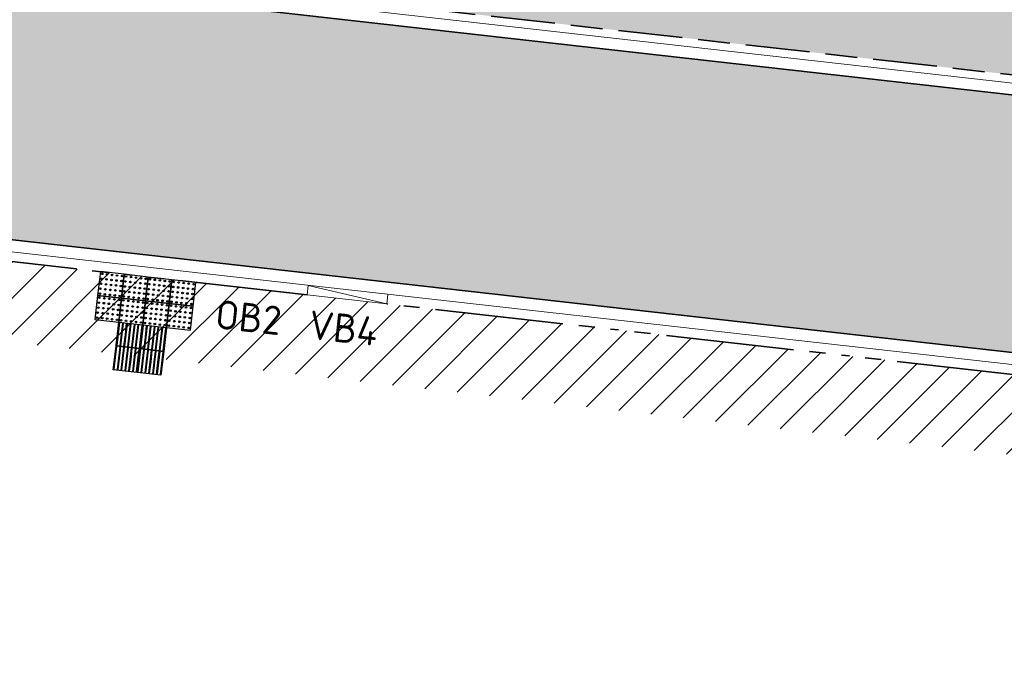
# Model space of a CAD drawing. Header units: metres. Extents: x 196651 to 397723, y 354703 to 710691.
# Tile 206 of 256: x 198076 to 198088, y 356098 to 356106. Entities that reach past the tile are written whole.
import ezdxf
from ezdxf.enums import TextEntityAlignment as Align

# ---------------------------------------------------------------- set-up
doc = ezdxf.new("R2010")
doc.units = ezdxf.units.M
doc.header["$MEASUREMENT"] = 0
doc.linetypes.add('VH-OPSLUITBAND_100X200', pattern=[16, 8, -2, 4, -2])
doc.linetypes.add('VH-RIJWIELPADBAND_410X225', pattern=[28, 16, -2, 2, -2, 0, -2, 2, -2])
for name, color, linetype, lineweight in [('N-WE-GR-GRAS_BERM-A', 86, 'Continuous', 5), ('N-WE-VH-GOOT_TEGEL-G', 170, 'Continuous', 35), ('N-WE-VH-KANTOPSLUITING_OPSLUITBAND_100X200-G', 5, 'VH-OPSLUITBAND_100X200', 35), ('N-WE-VH-KANTOPSLUITING_RIJWIELPADBAND_410X250-G', 5, 'VH-RIJWIELPADBAND_410X225', 35), ('N-WE-VH-KANTOPSLUITING_TEKST-T', 7, 'VH-OPSLUITBAND_100X200', 35), ('N-WE-VH-KANTVERHARDING-G', 1, 'Continuous', 5), ('N-WE-VH-VERHARDING_HERSTRATEN-A', 252, 'Continuous', 5), ('N-WE-VH-VERKEERSTEGEL-GELEIDETEGEL-S', 5, 'Continuous', 25), ('N-WE-VH-VERKEERSTEGEL-NOPPENTEGEL-S', 5, 'Continuous', 25)]:
    doc.layers.add(name, color=color, linetype=linetype, lineweight=lineweight)
doc.layers.add('N-WE-VH-VERHARDING_ASFALT_DEKLAAG-G_ROOD', color=7, linetype='Continuous', lineweight=5, true_color=0xbf4040)
doc.styles.add('NLCS-ISO', font='NLCS-ISO.ttf')

# ---------------------------------------------------------------- blocks, each defined once
blk = doc.blocks.new('TEKST TB')
at = {"style": 'NLCS-ISO'}
blk.add_attdef('TEKST_TROTTOIRBANDEN', text='', height=0.36, rotation=0.340705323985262, dxfattribs=at).set_placement((0, 0), align=Align.BOTTOM_CENTER)
blk = doc.blocks.new('*U1818')
at = {"flags": 128}
for points in [[(4.996003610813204e-16, 0.3), (4.996003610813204e-16, 0.6000000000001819), (0.3000000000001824, 0.6000000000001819), (0.3000000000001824, 0.3000000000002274)], [(0.3000000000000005, 0.3), (0.3000000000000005, 0.6000000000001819), (0.6000000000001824, 0.6000000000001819), (0.6000000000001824, 0.3000000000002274)], [(4.996003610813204e-16, -5.048709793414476e-29), (4.996003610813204e-16, 0.3000000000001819), (0.3000000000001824, 0.3000000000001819), (0.3000000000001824, 2.27373675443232e-13)], [(0.3000000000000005, -5.048709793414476e-29), (0.3000000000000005, 0.3000000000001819), (0.6000000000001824, 0.3000000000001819), (0.6000000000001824, 2.27373675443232e-13)]]:
    blk.add_lwpolyline(points, close=True, dxfattribs=at)
for points in [[(0.004500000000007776, 0.5954999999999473, -0.4142135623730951), (0.007000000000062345, 0.5980000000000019), (0.1475000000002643, 0.5980000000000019)], [(0.1475000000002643, 0.5930000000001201), (0.007000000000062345, 0.5930000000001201, -0.414213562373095), (0.004500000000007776, 0.5955000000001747), (0.004500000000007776, 0.5954999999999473)], [(0.004500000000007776, 0.547000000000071, -0.4142135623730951), (0.007000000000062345, 0.5495000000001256), (0.1475000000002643, 0.5495000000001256)], [(0.1475000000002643, 0.5445000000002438), (0.007000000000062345, 0.5445000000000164, -0.414213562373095), (0.004500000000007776, 0.547000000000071), (0.004500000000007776, 0.547000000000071)], [(0.004500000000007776, 0.4984999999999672, -0.4142135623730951), (0.007000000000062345, 0.5010000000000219), (0.1475000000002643, 0.5010000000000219)], [(0.1475000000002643, 0.4960000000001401), (0.007000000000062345, 0.4960000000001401, -0.414213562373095), (0.004500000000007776, 0.4985000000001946), (0.004500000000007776, 0.4984999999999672)], [(0.1475000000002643, 0.5980000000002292), (0.2930000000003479, 0.5980000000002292, -0.4142135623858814), (0.2955000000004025, 0.5955000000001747), (0.2955000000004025, 0.5955000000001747, -0.4142135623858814), (0.2930000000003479, 0.5930000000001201), (0.1475000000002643, 0.5930000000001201)], [(0.1475000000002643, 0.5495000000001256), (0.2930000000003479, 0.5495000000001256, -0.4142135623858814), (0.2955000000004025, 0.547000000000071), (0.2955000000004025, 0.5470000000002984, -0.4142135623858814), (0.2930000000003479, 0.5445000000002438), (0.1475000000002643, 0.5445000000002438)], [(0.1475000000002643, 0.5010000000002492), (0.2930000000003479, 0.5010000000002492, -0.4142135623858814), (0.2955000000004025, 0.4985000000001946), (0.2955000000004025, 0.4985000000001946, -0.4142135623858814), (0.2930000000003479, 0.4960000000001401), (0.1475000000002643, 0.4960000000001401)], [(0.3045000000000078, 0.5954999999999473, -0.4142135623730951), (0.3070000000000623, 0.5980000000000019), (0.4475000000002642, 0.5980000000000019)], [(0.4475000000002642, 0.5930000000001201), (0.3070000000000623, 0.5930000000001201, -0.414213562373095), (0.3045000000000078, 0.5955000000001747), (0.3045000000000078, 0.5954999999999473)], [(0.3045000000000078, 0.547000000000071, -0.4142135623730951), (0.3070000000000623, 0.5495000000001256), (0.4475000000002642, 0.5495000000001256)], [(0.4475000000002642, 0.5445000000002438), (0.3070000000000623, 0.5445000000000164, -0.414213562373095), (0.3045000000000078, 0.547000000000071), (0.3045000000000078, 0.547000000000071)], [(0.3045000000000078, 0.4984999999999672, -0.4142135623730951), (0.3070000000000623, 0.5010000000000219), (0.4475000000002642, 0.5010000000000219)], [(0.4475000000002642, 0.4960000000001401), (0.3070000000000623, 0.4960000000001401, -0.414213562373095), (0.3045000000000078, 0.4985000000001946), (0.3045000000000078, 0.4984999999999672)], [(0.4475000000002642, 0.5980000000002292), (0.5930000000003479, 0.5980000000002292, -0.4142135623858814), (0.5955000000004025, 0.5955000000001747), (0.5955000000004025, 0.5955000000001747, -0.4142135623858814), (0.5930000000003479, 0.5930000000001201), (0.4475000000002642, 0.5930000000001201)], [(0.4475000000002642, 0.5495000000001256), (0.5930000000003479, 0.5495000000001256, -0.4142135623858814), (0.5955000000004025, 0.547000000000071), (0.5955000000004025, 0.5470000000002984, -0.4142135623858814), (0.5930000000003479, 0.5445000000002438), (0.4475000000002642, 0.5445000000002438)], [(0.4475000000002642, 0.5010000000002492), (0.5930000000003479, 0.5010000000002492, -0.4142135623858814), (0.5955000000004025, 0.4985000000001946), (0.5955000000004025, 0.4985000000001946, -0.4142135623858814), (0.5930000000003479, 0.4960000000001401), (0.4475000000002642, 0.4960000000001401)], [(0.004500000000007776, 0.4500000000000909, -0.4142135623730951), (0.007000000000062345, 0.4525000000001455), (0.1475000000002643, 0.4525000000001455)], [(0.1475000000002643, 0.4475000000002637), (0.007000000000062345, 0.4475000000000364, -0.414213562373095), (0.004500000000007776, 0.4500000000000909), (0.004500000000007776, 0.4500000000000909)], [(0.004500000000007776, 0.4014999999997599, -0.4142135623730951), (0.007000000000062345, 0.4039999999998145), (0.1475000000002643, 0.4040000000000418)], [(0.1475000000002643, 0.3990000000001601), (0.007000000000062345, 0.3989999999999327, -0.414213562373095), (0.004500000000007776, 0.4014999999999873), (0.004500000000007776, 0.4014999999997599)], [(0.1475000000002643, 0.4525000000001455), (0.2930000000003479, 0.4525000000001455, -0.4142135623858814), (0.2955000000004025, 0.4500000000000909), (0.2955000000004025, 0.4500000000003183, -0.4142135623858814), (0.2930000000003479, 0.4475000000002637), (0.1475000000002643, 0.4475000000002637)], [(0.1475000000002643, 0.4040000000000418), (0.2930000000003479, 0.4040000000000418, -0.4142135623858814), (0.2955000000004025, 0.4014999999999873), (0.2955000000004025, 0.4015000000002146, -0.4142135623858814), (0.2930000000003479, 0.3990000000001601), (0.1475000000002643, 0.3990000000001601)], [(0.3045000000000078, 0.4500000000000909, -0.4142135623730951), (0.3070000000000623, 0.4525000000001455), (0.4475000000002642, 0.4525000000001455)], [(0.4475000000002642, 0.4475000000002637), (0.3070000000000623, 0.4475000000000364, -0.414213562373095), (0.3045000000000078, 0.4500000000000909), (0.3045000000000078, 0.4500000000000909)], [(0.3045000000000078, 0.4014999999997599, -0.4142135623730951), (0.3070000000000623, 0.4039999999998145), (0.4475000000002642, 0.4040000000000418)], [(0.4475000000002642, 0.3990000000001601), (0.3070000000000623, 0.3989999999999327, -0.414213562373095), (0.3045000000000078, 0.4014999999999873), (0.3045000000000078, 0.4014999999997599)], [(0.4475000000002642, 0.4525000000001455), (0.5930000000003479, 0.4525000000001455, -0.4142135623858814), (0.5955000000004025, 0.4500000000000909), (0.5955000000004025, 0.4500000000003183, -0.4142135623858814), (0.5930000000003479, 0.4475000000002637), (0.4475000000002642, 0.4475000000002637)], [(0.4475000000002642, 0.4040000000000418), (0.5930000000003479, 0.4040000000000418, -0.4142135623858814), (0.5955000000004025, 0.4014999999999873), (0.5955000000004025, 0.4015000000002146, -0.4142135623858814), (0.5930000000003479, 0.3990000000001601), (0.4475000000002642, 0.3990000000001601)], [(0.004500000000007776, 0.3529999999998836, -0.4142135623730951), (0.007000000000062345, 0.3554999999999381), (0.1475000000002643, 0.3554999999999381)], [(0.1475000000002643, 0.3505000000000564), (0.007000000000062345, 0.350499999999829, -0.414213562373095), (0.004500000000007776, 0.3529999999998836), (0.004500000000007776, 0.3529999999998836)], [(0.004500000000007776, 0.3044999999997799, -0.4142135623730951), (0.007000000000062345, 0.3069999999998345), (0.1475000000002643, 0.3070000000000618)], [(0.1475000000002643, 0.3019999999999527), (0.007000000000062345, 0.3019999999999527, -0.414213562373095), (0.004500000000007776, 0.3045000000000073), (0.004500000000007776, 0.3044999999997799)], [(0.004500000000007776, 0.2954999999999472, -0.4142135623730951), (0.007000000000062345, 0.2980000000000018), (0.1475000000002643, 0.2980000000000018)], [(0.1475000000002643, 0.2930000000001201), (0.007000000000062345, 0.2930000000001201, -0.414213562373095), (0.004500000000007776, 0.2955000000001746), (0.004500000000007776, 0.2954999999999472)], [(0.004500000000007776, 0.2470000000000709, -0.4142135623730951), (0.007000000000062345, 0.2495000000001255), (0.1475000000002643, 0.2495000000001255)], [(0.1475000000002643, 0.2445000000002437), (0.007000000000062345, 0.2445000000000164, -0.414213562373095), (0.004500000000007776, 0.2470000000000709), (0.004500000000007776, 0.2470000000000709)], [(0.1475000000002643, 0.3554999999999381), (0.2930000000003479, 0.3555000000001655, -0.4142135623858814), (0.2955000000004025, 0.3530000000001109), (0.2955000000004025, 0.3530000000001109, -0.4142135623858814), (0.2930000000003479, 0.3505000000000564), (0.1475000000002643, 0.3505000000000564)], [(0.1475000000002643, 0.3070000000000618), (0.2930000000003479, 0.3070000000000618, -0.4142135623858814), (0.2955000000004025, 0.3045000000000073), (0.2955000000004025, 0.3045000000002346, -0.4142135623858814), (0.2930000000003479, 0.3020000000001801), (0.1475000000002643, 0.3019999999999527)], [(0.1475000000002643, 0.2980000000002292), (0.2930000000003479, 0.2980000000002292, -0.4142135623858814), (0.2955000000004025, 0.2955000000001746), (0.2955000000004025, 0.2955000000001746, -0.4142135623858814), (0.2930000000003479, 0.2930000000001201), (0.1475000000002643, 0.2930000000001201)], [(0.1475000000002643, 0.2495000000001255), (0.2930000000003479, 0.2495000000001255, -0.4142135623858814), (0.2955000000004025, 0.2470000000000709), (0.2955000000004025, 0.2470000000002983, -0.4142135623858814), (0.2930000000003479, 0.2445000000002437), (0.1475000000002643, 0.2445000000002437)], [(0.3045000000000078, 0.3529999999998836, -0.4142135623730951), (0.3070000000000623, 0.3554999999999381), (0.4475000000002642, 0.3554999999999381)], [(0.4475000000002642, 0.3505000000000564), (0.3070000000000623, 0.350499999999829, -0.414213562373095), (0.3045000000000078, 0.3529999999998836), (0.3045000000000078, 0.3529999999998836)], [(0.3045000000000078, 0.3044999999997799, -0.4142135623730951), (0.3070000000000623, 0.3069999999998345), (0.4475000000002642, 0.3070000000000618)], [(0.4475000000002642, 0.3019999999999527), (0.3070000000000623, 0.3019999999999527, -0.414213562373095), (0.3045000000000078, 0.3045000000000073), (0.3045000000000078, 0.3044999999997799)], [(0.3045000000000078, 0.2954999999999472, -0.4142135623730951), (0.3070000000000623, 0.2980000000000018), (0.4475000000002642, 0.2980000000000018)], [(0.4475000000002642, 0.2930000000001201), (0.3070000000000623, 0.2930000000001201, -0.414213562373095), (0.3045000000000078, 0.2955000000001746), (0.3045000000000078, 0.2954999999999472)], [(0.3045000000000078, 0.2470000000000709, -0.4142135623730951), (0.3070000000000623, 0.2495000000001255), (0.4475000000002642, 0.2495000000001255)], [(0.4475000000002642, 0.2445000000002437), (0.3070000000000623, 0.2445000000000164, -0.414213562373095), (0.3045000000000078, 0.2470000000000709), (0.3045000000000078, 0.2470000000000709)], [(0.4475000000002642, 0.3554999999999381), (0.5930000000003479, 0.3555000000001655, -0.4142135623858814), (0.5955000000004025, 0.3530000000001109), (0.5955000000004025, 0.3530000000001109, -0.4142135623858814), (0.5930000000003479, 0.3505000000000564), (0.4475000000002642, 0.3505000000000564)], [(0.4475000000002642, 0.3070000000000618), (0.5930000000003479, 0.3070000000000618, -0.4142135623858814), (0.5955000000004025, 0.3045000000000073), (0.5955000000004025, 0.3045000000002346, -0.4142135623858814), (0.5930000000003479, 0.3020000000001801), (0.4475000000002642, 0.3019999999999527)], [(0.4475000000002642, 0.2980000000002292), (0.5930000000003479, 0.2980000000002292, -0.4142135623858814), (0.5955000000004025, 0.2955000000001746), (0.5955000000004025, 0.2955000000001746, -0.4142135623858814), (0.5930000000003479, 0.2930000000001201), (0.4475000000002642, 0.2930000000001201)], [(0.4475000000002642, 0.2495000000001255), (0.5930000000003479, 0.2495000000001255, -0.4142135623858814), (0.5955000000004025, 0.2470000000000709), (0.5955000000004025, 0.2470000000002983, -0.4142135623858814), (0.5930000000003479, 0.2445000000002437), (0.4475000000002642, 0.2445000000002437)], [(0.004500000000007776, 0.1984999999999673, -0.4142135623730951), (0.007000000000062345, 0.2010000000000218), (0.1475000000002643, 0.2010000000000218)], [(0.1475000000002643, 0.1960000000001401), (0.007000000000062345, 0.1960000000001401, -0.414213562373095), (0.004500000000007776, 0.1985000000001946), (0.004500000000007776, 0.1984999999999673)], [(0.004500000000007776, 0.1500000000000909, -0.4142135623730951), (0.007000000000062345, 0.1525000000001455), (0.1475000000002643, 0.1525000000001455)], [(0.1475000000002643, 0.1475000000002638), (0.007000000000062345, 0.1475000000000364, -0.414213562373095), (0.004500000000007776, 0.1500000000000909), (0.004500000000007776, 0.1500000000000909)], [(0.1475000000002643, 0.2010000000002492), (0.2930000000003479, 0.2010000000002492, -0.4142135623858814), (0.2955000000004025, 0.1985000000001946), (0.2955000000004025, 0.1985000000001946, -0.4142135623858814), (0.2930000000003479, 0.1960000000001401), (0.1475000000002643, 0.1960000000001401)], [(0.1475000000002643, 0.1525000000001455), (0.2930000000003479, 0.1525000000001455, -0.4142135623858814), (0.2955000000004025, 0.1500000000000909), (0.2955000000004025, 0.1500000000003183, -0.4142135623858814), (0.2930000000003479, 0.1475000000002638), (0.1475000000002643, 0.1475000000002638)], [(0.3045000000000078, 0.1984999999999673, -0.4142135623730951), (0.3070000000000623, 0.2010000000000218), (0.4475000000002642, 0.2010000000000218)], [(0.4475000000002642, 0.1960000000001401), (0.3070000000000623, 0.1960000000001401, -0.414213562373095), (0.3045000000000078, 0.1985000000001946), (0.3045000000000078, 0.1984999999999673)], [(0.3045000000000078, 0.1500000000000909, -0.4142135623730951), (0.3070000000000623, 0.1525000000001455), (0.4475000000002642, 0.1525000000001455)], [(0.4475000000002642, 0.1475000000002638), (0.3070000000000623, 0.1475000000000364, -0.414213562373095), (0.3045000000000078, 0.1500000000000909), (0.3045000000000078, 0.1500000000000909)], [(0.4475000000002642, 0.2010000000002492), (0.5930000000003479, 0.2010000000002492, -0.4142135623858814), (0.5955000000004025, 0.1985000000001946), (0.5955000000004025, 0.1985000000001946, -0.4142135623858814), (0.5930000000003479, 0.1960000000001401), (0.4475000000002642, 0.1960000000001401)], [(0.4475000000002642, 0.1525000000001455), (0.5930000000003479, 0.1525000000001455, -0.4142135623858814), (0.5955000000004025, 0.1500000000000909), (0.5955000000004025, 0.1500000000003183, -0.4142135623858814), (0.5930000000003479, 0.1475000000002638), (0.4475000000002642, 0.1475000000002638)], [(0.004500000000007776, 0.1014999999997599, -0.4142135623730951), (0.007000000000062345, 0.1039999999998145), (0.1475000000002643, 0.1040000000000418)], [(0.1475000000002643, 0.09900000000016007), (0.007000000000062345, 0.0989999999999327, -0.414213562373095), (0.004500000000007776, 0.1014999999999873), (0.004500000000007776, 0.1014999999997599)], [(0.004500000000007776, 0.05299999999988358, -0.4142135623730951), (0.007000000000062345, 0.05549999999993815), (0.1475000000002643, 0.05549999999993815)], [(0.1475000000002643, 0.05050000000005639), (0.007000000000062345, 0.05049999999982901, -0.414213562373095), (0.004500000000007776, 0.05299999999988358), (0.004500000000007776, 0.05299999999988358)], [(0.004500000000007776, 0.004499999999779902, -0.4142135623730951), (0.007000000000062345, 0.006999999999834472), (0.1475000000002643, 0.007000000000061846)], [(0.1475000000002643, 0.001999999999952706), (0.007000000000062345, 0.001999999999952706, -0.414213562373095), (0.004500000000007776, 0.004500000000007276), (0.004500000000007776, 0.004499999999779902)], [(0.1475000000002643, 0.1040000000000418), (0.2930000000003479, 0.1040000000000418, -0.4142135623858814), (0.2955000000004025, 0.1014999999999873), (0.2955000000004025, 0.1015000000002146, -0.4142135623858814), (0.2930000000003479, 0.09900000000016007), (0.1475000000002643, 0.09900000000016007)], [(0.1475000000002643, 0.05549999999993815), (0.2930000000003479, 0.05550000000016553, -0.4142135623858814), (0.2955000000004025, 0.05300000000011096), (0.2955000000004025, 0.05300000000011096, -0.4142135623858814), (0.2930000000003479, 0.05050000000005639), (0.1475000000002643, 0.05050000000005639)], [(0.1475000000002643, 0.007000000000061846), (0.2930000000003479, 0.007000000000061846, -0.4142135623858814), (0.2955000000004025, 0.004500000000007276), (0.2955000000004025, 0.00450000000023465, -0.4142135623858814), (0.2930000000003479, 0.00200000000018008), (0.1475000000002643, 0.001999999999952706)], [(0.3045000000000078, 0.1014999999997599, -0.4142135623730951), (0.3070000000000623, 0.1039999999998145), (0.4475000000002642, 0.1040000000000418)], [(0.4475000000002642, 0.09900000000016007), (0.3070000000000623, 0.0989999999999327, -0.414213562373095), (0.3045000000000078, 0.1014999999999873), (0.3045000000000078, 0.1014999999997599)], [(0.3045000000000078, 0.05299999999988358, -0.4142135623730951), (0.3070000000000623, 0.05549999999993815), (0.4475000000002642, 0.05549999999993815)], [(0.4475000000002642, 0.05050000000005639), (0.3070000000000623, 0.05049999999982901, -0.414213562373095), (0.3045000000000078, 0.05299999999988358), (0.3045000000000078, 0.05299999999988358)], [(0.3045000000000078, 0.004499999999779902, -0.4142135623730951), (0.3070000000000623, 0.006999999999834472), (0.4475000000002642, 0.007000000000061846)], [(0.4475000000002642, 0.001999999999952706), (0.3070000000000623, 0.001999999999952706, -0.414213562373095), (0.3045000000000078, 0.004500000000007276), (0.3045000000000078, 0.004499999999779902)], [(0.4475000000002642, 0.1040000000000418), (0.5930000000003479, 0.1040000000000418, -0.4142135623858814), (0.5955000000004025, 0.1014999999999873), (0.5955000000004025, 0.1015000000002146, -0.4142135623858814), (0.5930000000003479, 0.09900000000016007), (0.4475000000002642, 0.09900000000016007)], [(0.4475000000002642, 0.05549999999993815), (0.5930000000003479, 0.05550000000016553, -0.4142135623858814), (0.5955000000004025, 0.05300000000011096), (0.5955000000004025, 0.05300000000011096, -0.4142135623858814), (0.5930000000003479, 0.05050000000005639), (0.4475000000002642, 0.05050000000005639)], [(0.4475000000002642, 0.007000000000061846), (0.5930000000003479, 0.007000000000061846, -0.4142135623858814), (0.5955000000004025, 0.004500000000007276), (0.5955000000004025, 0.00450000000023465, -0.4142135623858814), (0.5930000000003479, 0.00200000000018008), (0.4475000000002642, 0.001999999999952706)]]:
    blk.add_lwpolyline(points, format="xyb", dxfattribs=at)
blk = doc.blocks.new('*U2076')
for centre in [(0.02500000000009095, 0.2750000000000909), (0.08750000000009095, 0.2750000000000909), (0.1500000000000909, 0.2750000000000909), (0.2125000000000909, 0.2750000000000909), (0.2749999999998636, 0.2750000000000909), (0.3250000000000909, 0.2750000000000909), (0.3875000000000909, 0.2750000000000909), (0.4500000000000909, 0.2750000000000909), (0.5125000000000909, 0.2750000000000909), (0.5749999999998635, 0.2750000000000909), (0.6250000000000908, 0.2750000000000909), (0.6875000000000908, 0.2750000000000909), (0.7500000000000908, 0.2750000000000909), (0.8125000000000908, 0.2750000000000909), (0.8749999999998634, 0.2750000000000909), (0.9250000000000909, 0.2750000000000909), (0.9875000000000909, 0.2750000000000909), (1.050000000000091, 0.2750000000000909), (1.112500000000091, 0.2750000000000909), (1.174999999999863, 0.2750000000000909), (0.02500000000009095, 0.2125000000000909), (0.02500000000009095, 0.1500000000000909), (0.08750000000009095, 0.2125000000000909), (0.08750000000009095, 0.1500000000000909), (0.1500000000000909, 0.2125000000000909), (0.1500000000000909, 0.1500000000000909), (0.2125000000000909, 0.2125000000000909), (0.2125000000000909, 0.1500000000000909), (0.2749999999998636, 0.2125000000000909), (0.2749999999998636, 0.1500000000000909), (0.3250000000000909, 0.2125000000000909), (0.3250000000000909, 0.1500000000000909), (0.3875000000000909, 0.2125000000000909), (0.3875000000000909, 0.1500000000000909), (0.4500000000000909, 0.2125000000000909), (0.4500000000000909, 0.1500000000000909), (0.5125000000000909, 0.2125000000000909), (0.5125000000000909, 0.1500000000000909), (0.5749999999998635, 0.2125000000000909), (0.5749999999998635, 0.1500000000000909), (0.6250000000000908, 0.2125000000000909), (0.6250000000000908, 0.1500000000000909), (0.6875000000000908, 0.2125000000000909), (0.6875000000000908, 0.1500000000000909), (0.7500000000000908, 0.2125000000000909), (0.7500000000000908, 0.1500000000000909), (0.8125000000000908, 0.2125000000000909), (0.8125000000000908, 0.1500000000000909), (0.8749999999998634, 0.2125000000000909), (0.8749999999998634, 0.1500000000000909), (0.9250000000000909, 0.2125000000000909), (0.9250000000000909, 0.1500000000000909), (0.9875000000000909, 0.2125000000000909), (0.9875000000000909, 0.1500000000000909), (1.050000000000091, 0.2125000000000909), (1.050000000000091, 0.1500000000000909), (1.112500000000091, 0.2125000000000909), (1.112500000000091, 0.1500000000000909), (1.174999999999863, 0.2125000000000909), (1.174999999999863, 0.1500000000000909), (0.02500000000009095, 0.0875000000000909), (0.02500000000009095, 0.02500000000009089), (0.08750000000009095, 0.0875000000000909), (0.08750000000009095, 0.02500000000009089), (0.1500000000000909, 0.0875000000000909), (0.1500000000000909, 0.02500000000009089), (0.2125000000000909, 0.0875000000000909), (0.2125000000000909, 0.02500000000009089), (0.2749999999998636, 0.0875000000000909), (0.2749999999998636, 0.02500000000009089), (0.3250000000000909, 0.0875000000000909), (0.3250000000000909, 0.02500000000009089), (0.3875000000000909, 0.0875000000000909), (0.3875000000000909, 0.02500000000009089), (0.4500000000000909, 0.0875000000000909), (0.4500000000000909, 0.02500000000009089), (0.5125000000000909, 0.0875000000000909), (0.5125000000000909, 0.02500000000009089), (0.5749999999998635, 0.0875000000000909), (0.5749999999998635, 0.02500000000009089), (0.6250000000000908, 0.0875000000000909), (0.6250000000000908, 0.02500000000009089), (0.6875000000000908, 0.0875000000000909), (0.6875000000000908, 0.02500000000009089), (0.7500000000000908, 0.0875000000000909), (0.7500000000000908, 0.02500000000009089), (0.8125000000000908, 0.0875000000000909), (0.8125000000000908, 0.02500000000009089), (0.8749999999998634, 0.0875000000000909), (0.8749999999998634, 0.02500000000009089), (0.9250000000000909, 0.0875000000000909), (0.9250000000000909, 0.02500000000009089), (0.9875000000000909, 0.0875000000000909), (0.9875000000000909, 0.02500000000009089), (1.050000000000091, 0.0875000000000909), (1.050000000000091, 0.02500000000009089), (1.112500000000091, 0.0875000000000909), (1.112500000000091, 0.02500000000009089), (1.174999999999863, 0.0875000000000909), (1.174999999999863, 0.02500000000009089), (0.02500000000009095, -0.02499999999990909), (0.02500000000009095, -0.0874999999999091), (0.08750000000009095, -0.02499999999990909), (0.08750000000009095, -0.0874999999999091), (0.1500000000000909, -0.02499999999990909), (0.1500000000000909, -0.0874999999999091), (0.2125000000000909, -0.02499999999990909), (0.2125000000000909, -0.0874999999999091), (0.2749999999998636, -0.02499999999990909), (0.2749999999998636, -0.0874999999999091), (0.3250000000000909, -0.02499999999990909), (0.3250000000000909, -0.0874999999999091), (0.3875000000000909, -0.02499999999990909), (0.3875000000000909, -0.0874999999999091), (0.4500000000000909, -0.02499999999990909), (0.4500000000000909, -0.0874999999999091), (0.5125000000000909, -0.02499999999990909), (0.5125000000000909, -0.0874999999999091), (0.5749999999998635, -0.02499999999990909), (0.5749999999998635, -0.0874999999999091), (0.6250000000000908, -0.02499999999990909), (0.6250000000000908, -0.0874999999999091), (0.6875000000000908, -0.02499999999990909), (0.6875000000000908, -0.0874999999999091), (0.7500000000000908, -0.02499999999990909), (0.7500000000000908, -0.0874999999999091), (0.8125000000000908, -0.02499999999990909), (0.8125000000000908, -0.0874999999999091), (0.8749999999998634, -0.02499999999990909), (0.8749999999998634, -0.0874999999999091), (0.9250000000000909, -0.02499999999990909), (0.9250000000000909, -0.0874999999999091), (0.9875000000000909, -0.02499999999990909), (0.9875000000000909, -0.0874999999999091), (1.050000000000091, -0.02499999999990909), (1.050000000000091, -0.0874999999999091), (1.112500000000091, -0.02499999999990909), (1.112500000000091, -0.0874999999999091), (1.174999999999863, -0.02499999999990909), (1.174999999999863, -0.0874999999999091), (0.02500000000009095, -0.1499999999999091), (0.02500000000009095, -0.2124999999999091), (0.08750000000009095, -0.1499999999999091), (0.08750000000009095, -0.2124999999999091), (0.1500000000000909, -0.1499999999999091), (0.1500000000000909, -0.2124999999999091), (0.2125000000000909, -0.1499999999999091), (0.2125000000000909, -0.2124999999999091), (0.2749999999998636, -0.1499999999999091), (0.2749999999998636, -0.2124999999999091), (0.3250000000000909, -0.1499999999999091), (0.3250000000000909, -0.2124999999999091), (0.3875000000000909, -0.1499999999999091), (0.3875000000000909, -0.2124999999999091), (0.4500000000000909, -0.1499999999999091), (0.4500000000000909, -0.2124999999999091), (0.5125000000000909, -0.1499999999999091), (0.5125000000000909, -0.2124999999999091), (0.5749999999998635, -0.1499999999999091), (0.5749999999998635, -0.2124999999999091), (0.6250000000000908, -0.1499999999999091), (0.6250000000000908, -0.2124999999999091), (0.6875000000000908, -0.1499999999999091), (0.6875000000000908, -0.2124999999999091), (0.7500000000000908, -0.1499999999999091), (0.7500000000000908, -0.2124999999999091), (0.8125000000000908, -0.1499999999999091), (0.8125000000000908, -0.2124999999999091), (0.8749999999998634, -0.1499999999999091), (0.8749999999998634, -0.2124999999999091), (0.9250000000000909, -0.1499999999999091), (0.9250000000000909, -0.2124999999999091), (0.9875000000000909, -0.1499999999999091), (0.9875000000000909, -0.2124999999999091), (1.050000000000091, -0.1499999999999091), (1.050000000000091, -0.2124999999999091), (1.112500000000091, -0.1499999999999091), (1.112500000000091, -0.2124999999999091), (1.174999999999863, -0.1499999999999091), (1.174999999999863, -0.2124999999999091), (0.02500000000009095, -0.2749999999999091), (0.08750000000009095, -0.2749999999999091), (0.1500000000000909, -0.2749999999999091), (0.2125000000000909, -0.2749999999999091), (0.2749999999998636, -0.2749999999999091), (0.3250000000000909, -0.2749999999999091), (0.3875000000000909, -0.2749999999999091), (0.4500000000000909, -0.2749999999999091), (0.5125000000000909, -0.2749999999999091), (0.5749999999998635, -0.2749999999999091), (0.6250000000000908, -0.2749999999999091), (0.6875000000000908, -0.2749999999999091), (0.7500000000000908, -0.2749999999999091), (0.8125000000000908, -0.2749999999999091), (0.8749999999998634, -0.2749999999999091), (0.9250000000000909, -0.2749999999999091), (0.9875000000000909, -0.2749999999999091), (1.050000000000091, -0.2749999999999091), (1.112500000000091, -0.2749999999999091), (1.174999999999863, -0.2749999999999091)]:
    blk.add_circle(centre, 0.01)
for points in [[(0.2999999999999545, 2.273181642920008e-13), (0.2999999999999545, 0.3000000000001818), (0, 0.3000000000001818), (0, -5.551115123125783e-17)], [(0.5999999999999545, 2.273181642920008e-13), (0.5999999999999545, 0.3000000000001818), (0.2999999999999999, 0.3000000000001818), (0.2999999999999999, -5.551115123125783e-17)], [(0.8999999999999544, 2.273181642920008e-13), (0.8999999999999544, 0.3000000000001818), (0.5999999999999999, 0.3000000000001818), (0.5999999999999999, -5.551115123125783e-17)], [(1.199999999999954, 2.273181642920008e-13), (1.199999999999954, 0.3000000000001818), (0.8999999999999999, 0.3000000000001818), (0.8999999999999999, -5.551115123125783e-17)], [(0.2999999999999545, -0.2999999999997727), (0.2999999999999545, 1.818545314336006e-13), (0, 1.818545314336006e-13), (0, -0.3)], [(0.5999999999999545, -0.2999999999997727), (0.5999999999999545, 1.818545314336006e-13), (0.2999999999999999, 1.818545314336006e-13), (0.2999999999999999, -0.3)], [(0.8999999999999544, -0.2999999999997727), (0.8999999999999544, 1.818545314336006e-13), (0.5999999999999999, 1.818545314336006e-13), (0.5999999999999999, -0.3)], [(1.199999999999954, -0.2999999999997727), (1.199999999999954, 1.818545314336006e-13), (0.8999999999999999, 1.818545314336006e-13), (0.8999999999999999, -0.3)]]:
    blk.add_3dface(points)

msp = doc.modelspace()

# ---------------------------------------------------------------- hatches: boundary and pattern name
at = {"layer": 'N-WE-GR-GRAS_BERM-A'}
h = msp.add_hatch(dxfattribs=at)
h.set_pattern_fill('AGR-GRAS_01', color=256, scale=0.04, pattern_type=2)
h.set_pattern_definition([(0, (0, 0), (1, 1), [0.12, -0.8]), (45, (0.4, 0.2), (-0.1131370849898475, 1.866761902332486), [0.12, -0.8]), (29.99999999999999, (0.08, 0.12), (0.2274613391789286, 1.286025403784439), [0.12, -0.8]), (15, (0.32, 0.48), (0.3856270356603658, 0.7244941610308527), [0.12, -0.8]), (135, (0.16, 2), (-0.02828427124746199, -0.6505382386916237), [0.12, -0.8]), (150, (1.2, 0.4), (0.2156921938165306, -0.5864101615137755), [0.12, -0.8]), (165, (0.24, 0.04), (0.1434520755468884, -0.7010146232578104), [0.12, -0.8]), (85, (0.4, 0.4), (-0.872677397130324, 1.040016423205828), [0.12, -0.8]), (99.99999999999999, (0, 0), (-1.112117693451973, 0.7787131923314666), [0.12, -0.7999999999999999])])
h.paths.add_polyline_path([(198080.1905671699, 356110.7148965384), (198079.7308804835, 356106.2413231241), (198110.5998363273, 356102.7621407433), (198111.7749326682, 356107.7926195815), (198111.5184049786, 356107.8386817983), (198111.5979352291, 356108.2815982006), (198107.235066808, 356109.0649966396), (198080.4526603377, 356112.0915679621), (198080.3099386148, 356110.7026304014)])
at = {"layer": 'N-WE-VH-VERHARDING_ASFALT_DEKLAAG-G_ROOD'}
h = msp.add_hatch(color=256, dxfattribs=at)
edge = h.paths.add_edge_path()
edge.add_line((198059.9864198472, 356094.7601444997), (198057.7619354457, 356084.3678069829))
edge.add_line((198057.7619354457, 356084.3678069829), (198059.940892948, 356083.9030916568))
edge.add_line((198059.940892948, 356083.9030916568), (198062.4269893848, 356095.5122985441))
edge.add_arc((198072.3519624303, 356093.3868785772), 10.14999999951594, 83.28178701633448, 167.9127494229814, ccw=False)
edge.add_line((198073.5393747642, 356103.4671837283), (198074.9791103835, 356103.3050425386))
edge.add_line((198074.9791103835, 356103.3050425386), (198114.4968007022, 356098.8510774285))
edge.add_line((198114.4968007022, 356098.8510774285), (198132.2268560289, 356096.853071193))
edge.add_line((198132.2268560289, 356096.853071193), (198162.1601647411, 356093.4810409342))
edge.add_arc((198159.1768737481, 356066.9985471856), 26.65000000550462, 71.13364386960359, 83.57264511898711, ccw=False)
edge.add_line((198167.7944663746, 356092.2167865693), (198175.5435832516, 356089.5687534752))
edge.add_line((198175.5435832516, 356089.5687534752), (198177.7043724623, 356088.8800265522))
edge.add_arc((198187.8322783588, 356120.6549856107), 33.35000001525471, 252.3209120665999, 259.1584336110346)
edge.add_line((198181.559347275, 356087.9002479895), (198189.8761610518, 356086.7686389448))
edge.add_line((198189.8761610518, 356086.7686389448), (198190.2561459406, 356089.570107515))
edge.add_line((198190.2561459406, 356089.570107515), (198182.1655033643, 356091.0423166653))
edge.add_arc((198187.8322783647, 356120.6549856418), 30.15000004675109, 252.3209120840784, 259.1666677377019, ccw=False)
edge.add_line((198178.6761655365, 356091.9288981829), (198176.5469664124, 356092.6075561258))
edge.add_line((198176.5469664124, 356092.6075561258), (198168.8292242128, 356095.2448678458))
edge.add_arc((198159.1768737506, 356066.9985471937), 29.84999999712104, 71.13364387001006, 83.5726451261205)
edge.add_line((198162.5183835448, 356096.6609276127), (198132.5852027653, 356100.0329434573))
edge.add_line((198132.5852027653, 356100.0329434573), (198114.8552001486, 356102.0309437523))
edge.add_line((198114.8552001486, 356102.0309437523), (198078.5813975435, 356106.1192963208))
edge.add_arc((198078.9341944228, 356109.2494775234), 3.149999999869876, 174.1331039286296, 263.5694374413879, ccw=False)
edge.add_line((198075.8006939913, 356109.5714636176), (198076.1303685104, 356112.7797861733))
edge.add_line((198076.1303685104, 356112.7797861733), (198073.9418920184, 356113.00466535))
edge.add_line((198073.9418920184, 356113.00466535), (198073.733660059, 356110.9781960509))
edge.add_arc((198068.6106355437, 356111.5046177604), 5.15000000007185, 281.6676210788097, 354.1331039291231, ccw=False)
edge.add_arc((198072.3519624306, 356093.3868785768), 13.34999999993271, 101.6676210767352, 142.4569986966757)
edge.add_arc((198057.682029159, 356104.6582181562), 5.150001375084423, 264.44562191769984, 322.4816876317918, ccw=False)
edge.add_line((198057.1835583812, 356099.5323971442), (198056.3222446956, 356099.6161573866))
edge.add_line((198056.3222446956, 356099.6161573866), (198055.8507287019, 356096.4481204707))
edge.add_line((198055.8507287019, 356096.4481204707), (198058.972845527, 356096.1454850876))
edge.add_arc((198058.8618928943, 356095.0008499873), 1.149999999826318, -12.081867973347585, 84.46345942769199, ccw=False)
edge = h.paths.add_edge_path()
edge.add_line((198038.8846066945, 356086.5605381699), (198038.7919455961, 356096.8898003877))
edge.add_arc((198039.9418993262, 356096.9001163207), 1.149999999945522, 83.3792660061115, 180.5139716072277, ccw=False)
edge.add_line((198040.0744904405, 356098.0424470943), (198043.471441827, 356097.6481606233))
edge.add_line((198043.471441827, 356097.6481606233), (198043.7523128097, 356100.8358772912))
edge.add_line((198043.7523128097, 356100.8358772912), (198042.646178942, 356100.9435927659))
edge.add_arc((198043.2137056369, 356106.0622267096), 5.149999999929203, 209.2332825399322, 263.6731921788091, ccw=False)
edge.add_line((198038.71961717, 356103.5471384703), (198036.5906573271, 356107.3512729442))
edge.add_arc((198020.5777401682, 356098.3897449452), 18.35000000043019, 29.23328254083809, 51.38998534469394)
edge.add_arc((198035.2421205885, 356116.7529131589), 5.149999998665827, 218.680858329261, 231.3899853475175, ccw=False)
edge.add_line((198031.2218284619, 356113.5342564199), (198030.584734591, 356113.9496301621))
edge.add_arc((198020.4984461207, 356098.2340134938), 18.67388075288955, 57.30763771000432, 75.82059601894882)
edge.add_arc((198024.9348019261, 356119.485942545), 3.150000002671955, 261.88503622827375, 272.51048941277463, ccw=False)
edge.add_line((198024.4901485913, 356116.367484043), (198023.678902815, 356116.483157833))
edge.add_line((198023.678902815, 356116.483157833), (198023.4090844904, 356113.2728222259))
edge.add_arc((198020.5777401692, 356098.3897449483), 15.14999999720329, 63.19256403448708, 79.22880732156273, ccw=False)
edge.add_line((198027.4102898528, 356111.9115334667), (198028.2965420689, 356111.425948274))
edge.add_arc((198020.5777401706, 356098.3897449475), 15.14999999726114, 29.233282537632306, 59.37001031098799, ccw=False)
edge.add_line((198033.7982140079, 356105.7884996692), (198035.7170540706, 356102.359817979))
edge.add_arc((198038.4708799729, 356103.8323691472), 3.12281348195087, 208.1347176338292, 211.992830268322)
edge.add_arc((198031.4039127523, 356099.5321717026), 5.149999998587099, 0.4853907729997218, 30.9123490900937, ccw=False)
edge.add_line((198036.5537279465, 356099.5758002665), (198036.6641461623, 356086.5422884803))
edge.add_line((198036.6641461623, 356086.5422884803), (198038.8846066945, 356086.5605381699))
at = {"layer": 'N-WE-VH-VERHARDING_HERSTRATEN-A', "lineweight": 9}
h = msp.add_hatch(dxfattribs=at)
h.set_pattern_fill('ANSI31', color=256, scale=0.1)
h.set_pattern_definition([(45, (198060.2831602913, 356083.6372779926), (-0.2245064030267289, 0.2245064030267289), [])])
edge = h.paths.add_edge_path()
edge.add_line((198062.4816024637, 356094.4779304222), (198061.8533995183, 356091.5444408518))
edge.add_line((198061.8533995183, 356091.5444408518), (198061.643998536, 356090.5666109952))
edge.add_line((198061.643998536, 356090.5666109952), (198060.4143348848, 356084.8245088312))
edge.add_line((198060.4143348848, 356084.8245088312), (198060.2831602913, 356083.8299268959))
edge.add_line((198060.2831602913, 356083.8299268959), (198061.1827637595, 356083.6372779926))
edge.add_line((198061.1827637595, 356083.6372779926), (198062.6218283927, 356090.3572100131))
edge.add_line((198062.6218283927, 356090.3572100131), (198062.831229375, 356091.3350398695))
edge.add_line((198062.831229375, 356091.3350398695), (198063.4594323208, 356094.2685294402))
edge.add_line((198063.4594323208, 356094.2685294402), (198063.6688333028, 356095.2463592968))
edge.add_arc((198072.3519624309, 356093.3868785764), 8.880000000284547, 83.26155488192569, 167.9127494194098, ccw=False)
edge.add_line((198073.3939160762, 356102.2055367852), (198074.162438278, 356102.1189867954))
edge.add_line((198074.162438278, 356102.1189867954), (198075.1560655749, 356102.007057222))
edge.add_line((198075.1560655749, 356102.007057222), (198078.8822914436, 356101.5870812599))
edge.add_line((198078.8822914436, 356101.5870812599), (198079.8759997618, 356101.4750822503))
edge.add_line((198079.8759997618, 356101.4750822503), (198114.3545841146, 356097.5890653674))
edge.add_line((198114.3545841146, 356097.5890653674), (198132.0846879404, 356095.5910536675))
edge.add_line((198132.0846879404, 356095.5910536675), (198162.0179966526, 356092.2190234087))
edge.add_arc((198159.1768737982, 356066.9985475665), 25.3799996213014, 81.50269910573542, 83.57264513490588, ccw=False)
edge.add_line((198162.9270941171, 356092.0999464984), (198163.0261585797, 356093.0961985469))
edge.add_arc((198159.176873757, 356066.9985472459), 26.37999994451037, 81.60962813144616, 83.57264512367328)
edge.add_line((198162.1299400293, 356093.2127379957), (198132.1966313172, 356096.5847682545))
edge.add_line((198132.1966313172, 356096.5847682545), (198114.4665656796, 356098.5827756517))
edge.add_line((198114.4665656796, 356098.5827756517), (198079.9879987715, 356102.4687905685))
edge.add_line((198079.9879987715, 356102.4687905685), (198078.9942904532, 356102.5807895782))
edge.add_line((198078.9942904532, 356102.5807895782), (198075.2680645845, 356103.0007655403))
edge.add_line((198075.2680645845, 356103.0007655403), (198074.2743562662, 356103.1127645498))
edge.add_line((198074.2743562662, 356103.1127645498), (198073.5084687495, 356103.1989575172))
edge.add_arc((198072.3519624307, 356093.3868785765), 9.880000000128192, 83.27781441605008, 167.9127494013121)
edge.add_line((198062.6910034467, 356095.4557602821), (198062.4816024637, 356094.4779304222))

# ---------------------------------------------------------------- linework, layer by layer
at = {"layer": 'N-WE-VH-GOOT_TEGEL-G', "flags": 128}
for points in [[(198076.145842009, 356112.9303709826), (198075.8006939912, 356109.5714636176, 0.4113350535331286), (198078.5813975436, 356106.1192963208), (198114.8552001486, 356102.0309437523), (198132.5852027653, 356100.0329434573), (198162.5183835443, 356096.6609276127, -0.05432873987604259), (198168.829224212, 356095.244867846), (198176.5469664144, 356092.6075561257), (198178.6761655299, 356091.928898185, 0.02987913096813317), (198182.1655033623, 356091.0423166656), (198190.2561459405, 356089.5701075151), (198191.2496204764, 356089.4526361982)], [(198189.876223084, 356086.7686305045), (198181.5593472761, 356087.9002479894, -0.02984317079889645), (198177.7043724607, 356088.8800265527), (198175.5435832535, 356089.5687534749), (198167.7944663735, 356092.2167865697, 0.05432873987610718), (198162.1601647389, 356093.4810409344), (198132.2268560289, 356096.853071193), (198114.4968007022, 356098.8510774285), (198074.9791103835, 356103.3050425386), (198073.5393747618, 356103.4671837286, 0.3870261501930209), (198062.4269893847, 356095.5122985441), (198059.7314918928, 356082.9252614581)]]:
    msp.add_lwpolyline(points, format="xyb", dxfattribs=at)
at = {"layer": 'N-WE-VH-KANTOPSLUITING_OPSLUITBAND_100X200-G', "ltscale": 0.1, "flags": 128}
msp.add_lwpolyline([(198111.7749326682, 356107.7926195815), (198110.5998363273, 356102.7621407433), (198079.7308804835, 356106.2413231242), (198080.1905671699, 356110.7148965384)], dxfattribs=at)
at = {"layer": 'N-WE-VH-KANTOPSLUITING_RIJWIELPADBAND_410X250-G', "ltscale": 0.1, "flags": 128}
msp.add_lwpolyline([(198079.2512361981, 356102.5518297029), (198075.5250103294, 356102.971805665)], dxfattribs=at)
msp.add_lwpolyline([(198168.7321978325, 356091.6110151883), (198167.7071586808, 356091.961292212, 0.05432873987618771), (198162.1299400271, 356093.2127379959), (198132.1966313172, 356096.5847682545), (198114.4665656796, 356098.5827756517), (198080.2449445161, 356102.4398306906)], format="xyb", dxfattribs=at)
at = {"layer": 'N-WE-VH-KANTVERHARDING-G', "flags": 128}
for points in [[(198076.2795679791, 356112.764309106), (198075.9499082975, 356109.5561309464, 0.4113350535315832), (198078.598197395, 356106.2683525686), (198114.872, 356102.18), (198132.602, 356100.182), (198162.5351750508, 356096.8099848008, -0.05432873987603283), (198168.8777284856, 356095.3868091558), (198176.594, 356092.75), (198178.7217183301, 356092.0718140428, 0.02987345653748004), (198182.1930280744, 356091.1897712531), (198190.2763275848, 356089.7188982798)], [(198189.856, 356086.62), (198181.5351155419, 356087.7521629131, -0.02987345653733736), (198177.6588196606, 356088.7371106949), (198175.4965496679, 356089.4263096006), (198167.7459620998, 356092.0748452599, 0.0543287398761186), (198162.1433732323, 356093.3319837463), (198132.2100645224, 356096.704014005), (198114.4800034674, 356098.7020208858), (198074.9623105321, 356103.1559862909), (198073.5222059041, 356103.3181690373, 0.3870371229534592), (198062.5736638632, 356095.4808883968), (198060.0875936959, 356083.8718041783)]]:
    msp.add_lwpolyline(points, format="xyb", dxfattribs=at)
for points in [[(198079.2646760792, 356102.6710747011), (198079.2512361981, 356102.5518297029)], [(198079.2646760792, 356102.6710747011), (198080.2449445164, 356102.4398306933)], [(198079.2512361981, 356102.5518297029), (198080.2449445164, 356102.4398306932)], [(198080.2583843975, 356102.5590756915), (198080.2449445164, 356102.4398306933)]]:
    msp.add_lwpolyline(points, dxfattribs=at)

# ---------------------------------------------------------------- block references
at = {"layer": 'N-WE-VH-KANTOPSLUITING_TEKST-T'}
for p, rotation, values in [((198078.4883341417, 356101.9835215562), 353.5694374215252, {'TEKST_TROTTOIRBANDEN': 'OB2'}), ((198079.6724157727, 356101.8500659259), 353.5694374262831, {'TEKST_TROTTOIRBANDEN': 'VB4'})]:
    msp.add_blockref('TEKST TB', p, dxfattribs=dict(at, rotation=rotation)).add_auto_attribs(values)
at = {"layer": 'N-WE-VH-VERKEERSTEGEL-GELEIDETEGEL-S', "rotation": 263.3270687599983}
msp.add_blockref('*U1818', (198076.8995486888, 356102.2130851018), dxfattribs=at)
at = {"layer": 'N-WE-VH-VERKEERSTEGEL-NOPPENTEGEL-S', "rotation": 353.5694374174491}
msp.add_blockref('*U2076', (198076.6348655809, 356102.5448164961), dxfattribs=at)

doc.saveas('drawing.dxf')
